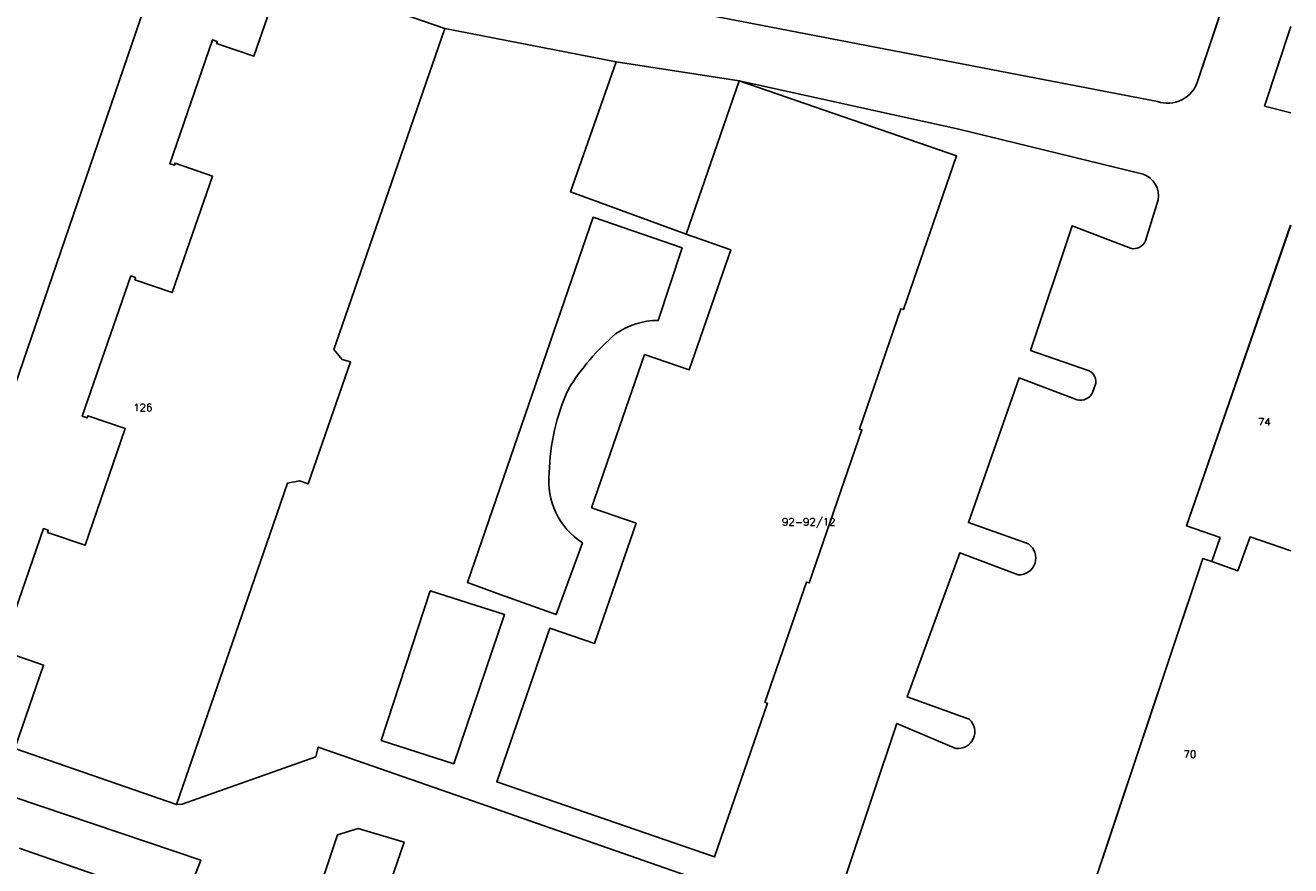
# Model space of a CAD drawing. Header units: metres. Extents: x 108000 to 109000, y 423000 to 423600.
# Tile 64 of 88: x 108898 to 109000, y 423076 to 423144. Entities that reach past the tile are written whole.
import ezdxf

# ---------------------------------------------------------------- set-up
doc = ezdxf.new("R2010")
doc.units = ezdxf.units.M
doc.header["$MEASUREMENT"] = 0
for name, color, linetype in [('Erf', 10, 'Continuous'), ('groenvoorziening', 10, 'Continuous'), ('Huisnummers', 10, 'Continuous'), ('onverhard', 10, 'Continuous'), ('pand', 10, 'Continuous')]:
    doc.layers.add(name, color=color, linetype=linetype)
doc.styles.get("Standard").update_dxf_attribs({"font": 'txt.shx'})

# ---------------------------------------------------------------- blocks, each defined once
blk = doc.blocks.new('308_ACAD_1_FMEBLOCK8')
at = {"layer": 'onverhard', "color": 255}
blk.add_lwpolyline([(55.71, -28.86), (17.77, -22.77), (8.96, -27.33), (4.99, -50.66), (35.21, -55.6), (53.42, -58.64), (48.2, -74.22, -0.418631), (44.95, -75.85), (-11.13, -65.03), (-23.34, -60.79), (-29.55, -58.74, 0.382566), (-34.81, -62.31), (-52.75, -114.63), (-55.71, -122.97)], format="xyb", dxfattribs=at)
blk = doc.blocks.new('308_ACAD_1_FMEBLOCK9')
at = {"layer": 'onverhard', "color": 255}
for p, q in [((-1.06, -2.96), (1.06, 3.49)), ((1.06, -3.49), (-1.06, -2.96))]:
    blk.add_line(p, q, dxfattribs=at)
blk = doc.blocks.new('308_ACAD_1_FMEBLOCK11')
at = {"layer": 'onverhard', "color": 255}
for points in [[(11.61, -36.02), (11.31, -35.92), (11.08, -35.84), (4.06, -33.39), (2.76, -37.14), (-11.61, -32.14), (-5.19, -12.92), (4.52, 16.15), (5.24, 15.9), (5.91, 17.85), (3.21, 18.79), (11.61, 43.07)], [(11.61, -9.74), (8.85, -17.61), (11.61, -18.57)], [(11.61, -43.07), (11.01, -42.86), (11.61, -41.11)]]:
    blk.add_lwpolyline(points, dxfattribs=at)
blk = doc.blocks.new('308_ACAD_1_FMEBLOCK88')
at = {"layer": 'groenvoorziening', "color": 3}
for p, q in [((1.06, 3.49), (-1.06, -2.96)), ((-1.06, -2.96), (1.06, -3.49))]:
    blk.add_line(p, q, dxfattribs=at)

msp = doc.modelspace()

# ---------------------------------------------------------------- linework, layer by layer
at = {"layer": 'Erf', "color": 52, "true_color": 0xd2d200}
for points in [[(108933.162, 423148.415), (108989.239, 423137.595, 0.4186313), (108992.487, 423139.219), (108997.712, 423154.805)], [(108891.541, 423098.816), (108909.474, 423151.133, -0.3825661)]]:
    msp.add_lwpolyline(points, format="xyb", dxfattribs=at)
at = {"layer": 'groenvoorziening', "color": 3}
for points in [[(108955.473, 423139.267), (108945.526, 423140.808), (108941.855, 423130.287), (108951.186, 423126.867), (108955.473, 423139.267)], [(108932.429, 423084.077), (108936.524, 423096.15), (108930.523, 423098.057), (108926.569, 423085.983), (108932.429, 423084.077)]]:
    msp.add_lwpolyline(points, dxfattribs=at)
msp.add_lwpolyline([(108936.171, 423097.774), (108940.69, 423096.15), (108942.808, 423101.94, -0.2838746), (108940.125, 423107.588, -0.1018772), (108941.679, 423114.366, -0.0758926), (108945.491, 423118.814, -0.1567487), (108948.915, 423119.909), (108950.857, 423125.769), (108943.691, 423128.24), (108933.524, 423098.745), (108936.171, 423097.774)], format="xyb", dxfattribs=at)
at = {"layer": 'onverhard', "color": 255}
for p, q in [((108931.688, 423143.491), (108945.526, 423140.808)), ((108945.526, 423140.808), (108955.473, 423139.267))]:
    msp.add_line(p, q, dxfattribs=at)
for points in [[(108895.843, 423093.07), (108899.304, 423103.09), (108899.682, 423102.959), (108899.623, 423102.789), (108902.648, 423101.744), (108905.903, 423111.168), (108902.878, 423112.213), (108902.816, 423112.033), (108902.429, 423112.167), (108906.346, 423123.509), (108906.734, 423123.376), (108906.672, 423123.196), (108909.696, 423122.151), (108912.951, 423131.575), (108909.927, 423132.62), (108909.865, 423132.44), (108909.486, 423132.571), (108912.944, 423142.581), (108913.322, 423142.45), (108913.266, 423142.289), (108916.291, 423141.245), (108918.625, 423148.003), (108931.688, 423143.491)], [(108931.688, 423143.491), (108923.883, 423120.886), (108922.731, 423117.55), (108923.412, 423116.753), (108924.085, 423116.552), (108920.676, 423106.705), (108919.977, 423106.947), (108918.993, 423106.766), (108917.829, 423103.388), (108910.047, 423080.803)], [(108955.473, 423139.267), (108973.026, 423133.2), (108968.736, 423120.78), (108968.528, 423120.852), (108965.172, 423111.135), (108965.38, 423111.063), (108961.109, 423098.699), (108960.9, 423098.764), (108957.544, 423089.054), (108957.752, 423088.982), (108953.465, 423076.572), (108935.897, 423082.646), (108940.187, 423095.055), (108943.788, 423093.81), (108947.147, 423103.526), (108943.546, 423104.771), (108947.827, 423117.151), (108951.428, 423115.907), (108954.787, 423125.622), (108951.186, 423126.867), (108941.855, 423130.287), (108945.526, 423140.808)], [(108932.429, 423084.077), (108926.569, 423085.983), (108930.523, 423098.057), (108936.524, 423096.15), (108932.429, 423084.077)], [(108910.047, 423080.803), (108896.974, 423085.317), (108899.305, 423092.065), (108896.28, 423093.11)], [(108966.708, 423069.656), (108934.548, 423080.882), (108921.486, 423085.436), (108921.274, 423084.66), (108910.489, 423080.829), (108910.047, 423080.803)], [(108897.318, 423077.272), (108904.828, 423074.666), (108904.638, 423074.118), (108907.652, 423073.073), (108907.701, 423073.214), (108908.089, 423073.08), (108906.358, 423068.092), (108911.327, 423066.367), (108911.193, 423065.98), (108911.06, 423066.026), (108910.015, 423063.012), (108910.563, 423062.822), (108907.963, 423055.33), (108907.409, 423055.522), (108906.365, 423052.508)]]:
    msp.add_lwpolyline(points, dxfattribs=at)
for points in [[(108955.473, 423139.267), (108973.203, 423135.371), (108988.083, 423131.717, -0.364061), (108989.301, 423129.652), (108988.277, 423126.334, -0.3654563), (108987.059, 423125.734), (108982.364, 423127.552), (108978.993, 423117.491), (108983.741, 423115.831, -0.3733078), (108984.217, 423114.684), (108984.006, 423114.084, -0.3709712), (108982.77, 423113.501), (108978.075, 423115.266), (108973.98, 423103.581), (108978.816, 423101.852, -0.7545334), (108978.004, 423099.345), (108973.274, 423101.146), (108969.038, 423089.496), (108974.033, 423087.696, -0.7413053), (108972.956, 423085.33), (108968.19, 423087.36), (108964.131, 423075.199)], [(108936.171, 423097.774), (108933.524, 423098.745), (108943.691, 423128.24), (108950.857, 423125.769), (108948.915, 423119.909, 0.1567487), (108945.491, 423118.814, 0.0758926), (108941.679, 423114.366, 0.1018772), (108940.125, 423107.588, 0.2838746), (108942.808, 423101.94), (108940.69, 423096.15), (108936.171, 423097.774)], [(108931.995, 423049.799), (108930.104, 423050.453), (108924.213, 423032.223), (108908.856, 423037.377), (108913.94, 423052.557), (108919.129, 423050.792), (108928.414, 423077.762), (108924.707, 423078.857), (108923.048, 423078.363), (108918.988, 423066.289), (108909.386, 423069.572), (108911.998, 423076.315), (108890.288, 423083.623, -0.2943588), (108888.117, 423087.824), (108888.576, 423090.47)]]:
    msp.add_lwpolyline(points, format="xyb", dxfattribs=at)
at = {"layer": 'pand', "color": 1}
for points in [[(108917.829, 423103.388), (108918.993, 423106.766), (108919.977, 423106.947), (108920.676, 423106.705), (108924.085, 423116.552), (108923.412, 423116.753), (108922.731, 423117.55), (108923.883, 423120.886), (108931.688, 423143.491), (108918.625, 423148.003), (108916.291, 423141.245), (108913.266, 423142.289), (108913.322, 423142.45), (108912.944, 423142.581), (108909.486, 423132.571), (108909.865, 423132.44), (108909.927, 423132.62), (108912.951, 423131.575), (108909.696, 423122.151), (108906.672, 423123.196), (108906.734, 423123.376), (108906.346, 423123.509), (108902.429, 423112.167), (108902.816, 423112.033), (108902.878, 423112.213), (108905.903, 423111.168), (108902.648, 423101.744), (108899.623, 423102.789), (108899.682, 423102.959), (108899.304, 423103.09), (108895.843, 423093.07)], [(108951.186, 423126.867), (108954.787, 423125.622), (108951.428, 423115.907), (108947.827, 423117.151), (108943.546, 423104.771), (108947.147, 423103.526), (108943.788, 423093.81), (108940.187, 423095.055), (108935.897, 423082.646), (108953.465, 423076.572), (108957.752, 423088.982), (108957.544, 423089.054), (108960.9, 423098.764), (108961.109, 423098.699), (108965.38, 423111.063), (108965.172, 423111.135), (108968.528, 423120.852), (108968.736, 423120.78), (108973.026, 423133.2), (108955.473, 423139.267), (108951.186, 423126.867)], [(109000, 423127.597), (108991.599, 423103.313), (108994.302, 423102.378), (108993.626, 423100.425)], [(108896.28, 423093.11), (108899.305, 423092.065), (108896.974, 423085.317), (108910.047, 423080.803), (108917.829, 423103.388)], [(108993.626, 423100.425), (108995.739, 423099.685), (108996.721, 423102.426), (109000, 423101.291)], [(108993.626, 423100.425), (108992.91, 423100.676), (108983.199, 423071.61)], [(108896.316, 423050.134), (108899.321, 423049.094), (108899.276, 423048.962), (108899.663, 423048.827), (108901.383, 423053.798), (108906.364, 423052.074), (108906.498, 423052.462), (108906.365, 423052.508), (108907.409, 423055.522), (108907.963, 423055.33), (108910.563, 423062.822), (108910.015, 423063.012), (108911.06, 423066.026), (108911.193, 423065.98), (108911.327, 423066.367), (108906.358, 423068.092), (108908.089, 423073.08), (108907.701, 423073.214), (108907.652, 423073.073), (108904.638, 423074.118), (108904.828, 423074.666), (108897.318, 423077.272)]]:
    msp.add_lwpolyline(points, dxfattribs=at)

# ---------------------------------------------------------------- block references
at = {"layer": 'groenvoorziening', "color": 3}
msp.add_blockref('308_ACAD_1_FMEBLOCK88', (108998.944, 423140.165), dxfattribs=at)
at = {"layer": 'onverhard', "color": 255}
for name, p in [('308_ACAD_1_FMEBLOCK8', (108944.288, 423213.443)), ('308_ACAD_1_FMEBLOCK9', (108998.944, 423140.165)), ('308_ACAD_1_FMEBLOCK11', (108988.387, 423084.527))]:
    msp.add_blockref(name, p, dxfattribs=at)

# ---------------------------------------------------------------- texts
at = {"layer": 'Huisnummers', "color": 255}
for s, p in [('126', (108906.549, 423112.581)), ('74', (108997.358, 423111.413)), ('92-92/12', (108958.926, 423103.333)), ('70', (108991.348, 423084.575))]:
    msp.add_text(s, height=0.6, dxfattribs=at).set_placement(p)

doc.saveas('drawing.dxf')
